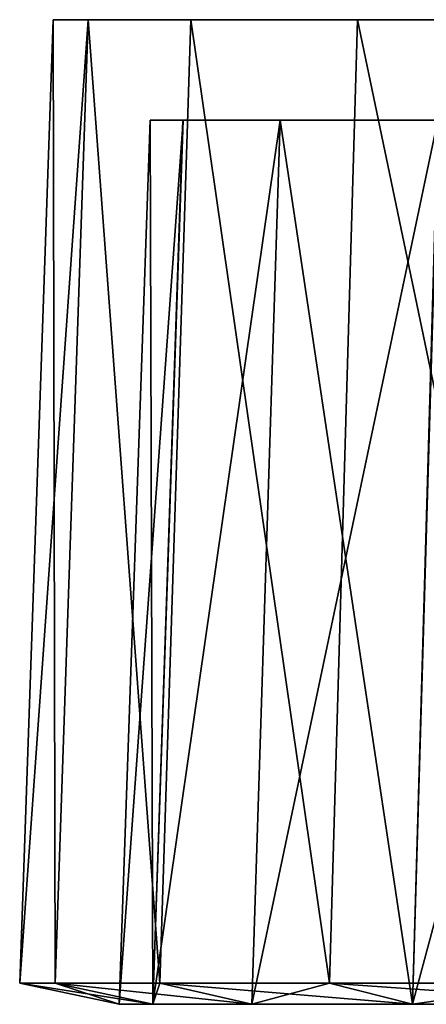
# Model space of a CAD drawing. Header units: millimetres. Extents: x -392 to 0, y 0 to 452.
# Tile 103 of 239: x -356 to -346, y 415 to 440. Entities that reach past the tile are written whole.
import ezdxf

# ---------------------------------------------------------------- set-up
doc = ezdxf.new("R2010")
doc.units = ezdxf.units.MM
doc.header["$LTSCALE"] = 65.185185
for name, color, linetype in [('838', 7, 'CONTINUOUS'), ('850', 7, 'CONTINUOUS'), ('851', 7, 'CONTINUOUS'), ('852', 7, 'CONTINUOUS'), ('920', 7, 'CONTINUOUS'), ('921', 7, 'CONTINUOUS'), ('922', 7, 'CONTINUOUS'), ('923', 7, 'CONTINUOUS'), ('924', 7, 'CONTINUOUS'), ('925', 7, 'CONTINUOUS'), ('926', 7, 'CONTINUOUS')]:
    doc.layers.add(name, color=color, linetype=linetype)

msp = doc.modelspace()

# ---------------------------------------------------------------- linework, layer by layer
at = {"layer": '838', "linetype": 'Continuous'}
for points in [[(-355, 439.5, -115), (-354.135, 439.5, -106.219), (-355, 439.5, -305), (-355, 439.5, -115)], [(-355, 439.5, -305), (-354.135, 439.5, -106.219), (-354.135, 439.5, -313.781), (-355, 439.5, -305)], [(-354.135, 439.5, -106.219), (-351.574, 439.5, -97.777), (-354.135, 439.5, -313.781), (-354.135, 439.5, -106.219)], [(-354.135, 439.5, -313.781), (-351.574, 439.5, -97.777), (-351.574, 439.5, -322.223), (-354.135, 439.5, -313.781)], [(-351.574, 439.5, -97.777), (-347.416, 439.5, -89.999), (-351.574, 439.5, -322.223), (-351.574, 439.5, -97.777)], [(-351.574, 439.5, -322.223), (-347.416, 439.5, -89.999), (-347.415, 439.5, -330.002), (-351.574, 439.5, -322.223)], [(-347.416, 439.5, -89.999), (-341.82, 439.5, -83.18), (-347.415, 439.5, -330.002), (-347.416, 439.5, -89.999)], [(-342, 439.5, -115), (-342, 439.5, -305), (-347.415, 439.5, -330.002), (-342, 439.5, -115)], [(-347.415, 439.5, -330.002), (-342, 439.5, -305), (-341.82, 439.5, -336.82), (-347.415, 439.5, -330.002)], [(-341.82, 439.5, -83.18), (-342, 439.5, -115), (-347.415, 439.5, -330.002), (-341.82, 439.5, -83.18)]]:
    msp.add_3dface(points, dxfattribs=at)
at = {"layer": '850', "linetype": 'Continuous'}
for points in [[(-355, 439.5, -115), (-355.838, 415.5, -115), (-354.957, 415.5, -106.057), (-355, 439.5, -115)], [(-354.135, 439.5, -106.219), (-355, 439.5, -115), (-354.957, 415.5, -106.057), (-354.135, 439.5, -106.219)], [(-352.349, 415.5, -97.459), (-354.135, 439.5, -106.219), (-354.957, 415.5, -106.057), (-352.349, 415.5, -97.459)], [(-351.574, 439.5, -97.777), (-354.135, 439.5, -106.219), (-352.349, 415.5, -97.459), (-351.574, 439.5, -97.777)], [(-348.113, 415.5, -89.534), (-351.574, 439.5, -97.777), (-352.349, 415.5, -97.459), (-348.113, 415.5, -89.534)], [(-347.416, 439.5, -89.999), (-351.574, 439.5, -97.777), (-348.113, 415.5, -89.534), (-347.416, 439.5, -89.999)], [(-342.412, 415.5, -82.588), (-347.416, 439.5, -89.999), (-348.113, 415.5, -89.534), (-342.412, 415.5, -82.588)], [(-341.82, 439.5, -83.18), (-347.416, 439.5, -89.999), (-342.412, 415.5, -82.588), (-341.82, 439.5, -83.18)]]:
    msp.add_3dface(points, dxfattribs=at)
at = {"layer": '851', "linetype": 'Continuous'}
for points in [[(-355, 439.5, -115), (-355, 439.5, -305), (-355.838, 415.5, -115), (-355, 439.5, -115)], [(-355.838, 415.5, -115), (-355, 439.5, -305), (-355.838, 415.5, -305), (-355.838, 415.5, -115)]]:
    msp.add_3dface(points, dxfattribs=at)
at = {"layer": '852', "linetype": 'Continuous'}
for points in [[(-355, 439.5, -305), (-354.135, 439.5, -313.781), (-355.838, 415.5, -305), (-355, 439.5, -305)], [(-355.838, 415.5, -305), (-354.135, 439.5, -313.781), (-354.957, 415.5, -313.943), (-355.838, 415.5, -305)], [(-354.957, 415.5, -313.943), (-354.135, 439.5, -313.781), (-352.349, 415.5, -322.541), (-354.957, 415.5, -313.943)], [(-354.135, 439.5, -313.781), (-351.574, 439.5, -322.223), (-352.349, 415.5, -322.541), (-354.135, 439.5, -313.781)], [(-352.349, 415.5, -322.541), (-351.574, 439.5, -322.223), (-348.113, 415.5, -330.466), (-352.349, 415.5, -322.541)], [(-351.574, 439.5, -322.223), (-347.415, 439.5, -330.002), (-348.113, 415.5, -330.466), (-351.574, 439.5, -322.223)], [(-348.113, 415.5, -330.466), (-347.415, 439.5, -330.002), (-342.412, 415.5, -337.412), (-348.113, 415.5, -330.466)], [(-347.415, 439.5, -330.002), (-341.82, 439.5, -336.82), (-342.412, 415.5, -337.412), (-347.415, 439.5, -330.002)]]:
    msp.add_3dface(points, dxfattribs=at)
at = {"layer": '920', "linetype": 'Continuous'}
for points in [[(-353.355, 414.972, -115), (-352.586, 437, -115), (-351.767, 437, -106.692), (-353.355, 414.972, -115)], [(-352.522, 414.972, -106.542), (-353.355, 414.972, -115), (-351.767, 437, -106.692), (-352.522, 414.972, -106.542)], [(-350.055, 414.972, -98.409), (-352.522, 414.972, -106.542), (-349.343, 437, -98.699), (-350.055, 414.972, -98.409)], [(-349.343, 437, -98.699), (-352.522, 414.972, -106.542), (-351.767, 437, -106.692), (-349.343, 437, -98.699)], [(-346.048, 414.972, -90.913), (-350.055, 414.972, -98.409), (-349.343, 437, -98.699), (-346.048, 414.972, -90.913)], [(-345.401, 437, -91.329), (-346.048, 414.972, -90.913), (-349.343, 437, -98.699), (-345.401, 437, -91.329)], [(-340.657, 414.972, -84.343), (-346.048, 414.972, -90.913), (-345.401, 437, -91.329), (-340.657, 414.972, -84.343)]]:
    msp.add_3dface(points, dxfattribs=at)
at = {"layer": '921', "linetype": 'Continuous'}
for points in [[(-352.586, 437, -115), (-353.355, 414.972, -115), (-353.355, 414.972, -305), (-352.586, 437, -115)], [(-352.586, 437, -115), (-353.355, 414.972, -305), (-352.586, 437, -305), (-352.586, 437, -115)]]:
    msp.add_3dface(points, dxfattribs=at)
at = {"layer": '922', "linetype": 'Continuous'}
for points in [[(-352.586, 437, -305), (-353.355, 414.972, -305), (-352.522, 414.972, -313.458), (-352.586, 437, -305)], [(-352.586, 437, -305), (-352.522, 414.972, -313.458), (-351.768, 437, -313.306), (-352.586, 437, -305)], [(-352.522, 414.972, -313.458), (-350.055, 414.972, -321.591), (-349.349, 437, -321.286), (-352.522, 414.972, -313.458)], [(-351.768, 437, -313.306), (-352.522, 414.972, -313.458), (-349.349, 437, -321.286), (-351.768, 437, -313.306)], [(-350.055, 414.972, -321.591), (-346.048, 414.972, -329.087), (-345.417, 437, -328.647), (-350.055, 414.972, -321.591)], [(-349.349, 437, -321.286), (-350.055, 414.972, -321.591), (-345.417, 437, -328.647), (-349.349, 437, -321.286)], [(-346.048, 414.972, -329.087), (-340.657, 414.972, -335.657), (-340.125, 437, -335.101), (-346.048, 414.972, -329.087)], [(-345.417, 437, -328.647), (-346.048, 414.972, -329.087), (-340.125, 437, -335.101), (-345.417, 437, -328.647)]]:
    msp.add_3dface(points, dxfattribs=at)
at = {"layer": '923', "linetype": 'Continuous'}
for points in [[(-355.838, 415.5, -305), (-354.957, 415.5, -313.943), (-353.355, 414.972, -305), (-355.838, 415.5, -305)], [(-354.957, 415.5, -313.943), (-352.349, 415.5, -322.541), (-352.522, 414.972, -313.458), (-354.957, 415.5, -313.943)], [(-353.355, 414.972, -305), (-354.957, 415.5, -313.943), (-352.522, 414.972, -313.458), (-353.355, 414.972, -305)], [(-352.349, 415.5, -322.541), (-350.055, 414.972, -321.591), (-352.522, 414.972, -313.458), (-352.349, 415.5, -322.541)], [(-352.349, 415.5, -322.541), (-348.113, 415.5, -330.466), (-350.055, 414.972, -321.591), (-352.349, 415.5, -322.541)], [(-348.113, 415.5, -330.466), (-346.048, 414.972, -329.087), (-350.055, 414.972, -321.591), (-348.113, 415.5, -330.466)], [(-348.113, 415.5, -330.466), (-342.412, 415.5, -337.412), (-346.048, 414.972, -329.087), (-348.113, 415.5, -330.466)], [(-342.412, 415.5, -337.412), (-340.657, 414.972, -335.657), (-346.048, 414.972, -329.087), (-342.412, 415.5, -337.412)]]:
    msp.add_3dface(points, dxfattribs=at)
at = {"layer": '924', "linetype": 'Continuous'}
for points in [[(-355.838, 415.5, -115), (-355.838, 415.5, -305), (-353.355, 414.972, -115), (-355.838, 415.5, -115)], [(-353.355, 414.972, -115), (-355.838, 415.5, -305), (-353.355, 414.972, -305), (-353.355, 414.972, -115)]]:
    msp.add_3dface(points, dxfattribs=at)
at = {"layer": '925', "linetype": 'Continuous'}
for points in [[(-354.957, 415.5, -106.057), (-355.838, 415.5, -115), (-352.522, 414.972, -106.542), (-354.957, 415.5, -106.057)], [(-355.838, 415.5, -115), (-353.355, 414.972, -115), (-352.522, 414.972, -106.542), (-355.838, 415.5, -115)], [(-352.349, 415.5, -97.459), (-354.957, 415.5, -106.057), (-350.055, 414.972, -98.409), (-352.349, 415.5, -97.459)], [(-354.957, 415.5, -106.057), (-352.522, 414.972, -106.542), (-350.055, 414.972, -98.409), (-354.957, 415.5, -106.057)], [(-348.113, 415.5, -89.534), (-352.349, 415.5, -97.459), (-346.048, 414.972, -90.913), (-348.113, 415.5, -89.534)], [(-352.349, 415.5, -97.459), (-350.055, 414.972, -98.409), (-346.048, 414.972, -90.913), (-352.349, 415.5, -97.459)], [(-342.412, 415.5, -82.588), (-348.113, 415.5, -89.534), (-340.657, 414.972, -84.343), (-342.412, 415.5, -82.588)], [(-348.113, 415.5, -89.534), (-346.048, 414.972, -90.913), (-340.657, 414.972, -84.343), (-348.113, 415.5, -89.534)]]:
    msp.add_3dface(points, dxfattribs=at)
at = {"layer": '926', "linetype": 'Continuous'}
for points in [[(-344.414, 437, -305), (-352.586, 437, -305), (-351.768, 437, -313.306), (-344.414, 437, -305)], [(-352.586, 437, -305), (-344.414, 437, -305), (-344.414, 437, -115), (-352.586, 437, -305)], [(-351.767, 437, -106.692), (-352.586, 437, -115), (-343.549, 437, -108.458), (-351.767, 437, -106.692)], [(-352.586, 437, -115), (-352.586, 437, -305), (-344.414, 437, -115), (-352.586, 437, -115)], [(-343.549, 437, -108.458), (-352.586, 437, -115), (-344.414, 437, -115), (-343.549, 437, -108.458)], [(-341.451, 437, -317.802), (-343.549, 437, -311.543), (-351.768, 437, -313.306), (-341.451, 437, -317.802)], [(-341.451, 437, -317.802), (-351.768, 437, -313.306), (-349.349, 437, -321.286), (-341.451, 437, -317.802)], [(-343.549, 437, -311.543), (-344.414, 437, -305), (-351.768, 437, -313.306), (-343.549, 437, -311.543)], [(-349.343, 437, -98.699), (-351.767, 437, -106.692), (-341.455, 437, -102.207), (-349.343, 437, -98.699)], [(-341.455, 437, -102.207), (-351.767, 437, -106.692), (-343.549, 437, -108.458), (-341.455, 437, -102.207)], [(-338.195, 437, -323.548), (-341.451, 437, -317.802), (-349.349, 437, -321.286), (-338.195, 437, -323.548)], [(-338.195, 437, -323.548), (-349.349, 437, -321.286), (-345.417, 437, -328.647), (-338.195, 437, -323.548)], [(-345.401, 437, -91.329), (-349.343, 437, -98.699), (-333.921, 437, -91.451), (-345.401, 437, -91.329)], [(-333.921, 437, -91.451), (-349.343, 437, -98.699), (-338.205, 437, -96.466), (-333.921, 437, -91.451)], [(-338.205, 437, -96.466), (-349.343, 437, -98.699), (-341.455, 437, -102.207), (-338.205, 437, -96.466)]]:
    msp.add_3dface(points, dxfattribs=at)

doc.saveas('drawing.dxf')
